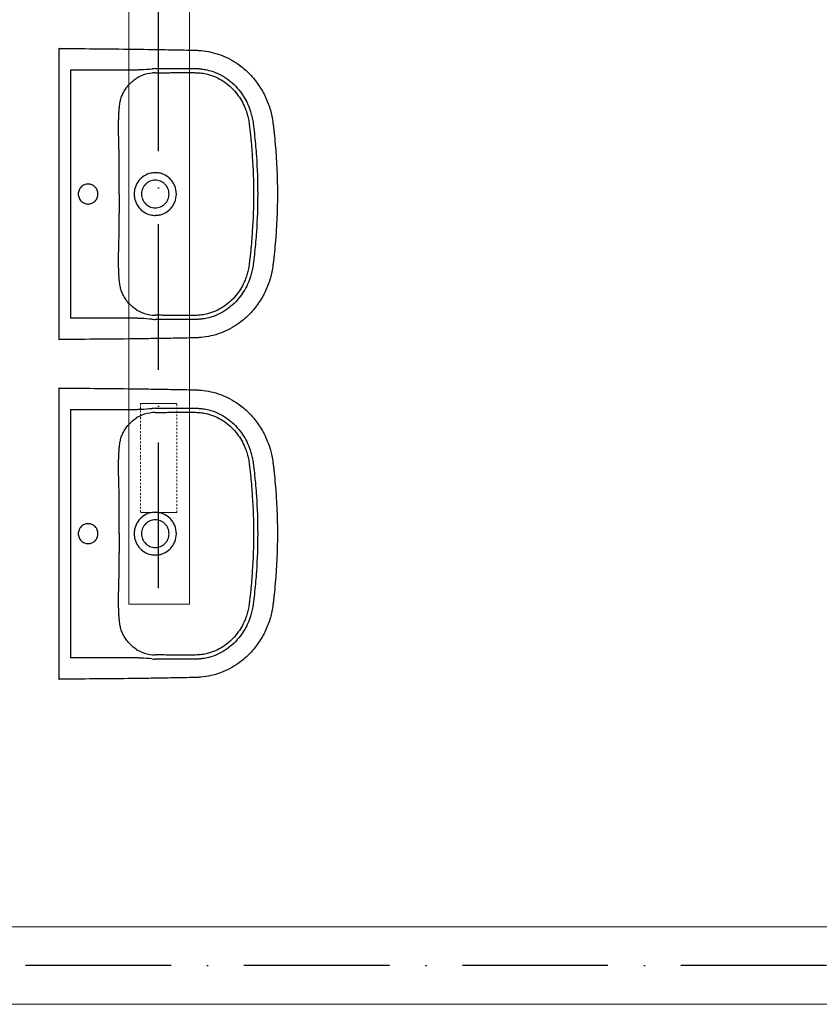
# Model space of a CAD drawing. Header units: millimetres. Extents: x 6491141 to 6692158, y 1846388 to 1929513.
# Tile 17 of 245: x 6554094 to 6555742, y 1905593 to 1907622. Entities that reach past the tile are written whole.
import ezdxf

# ---------------------------------------------------------------- set-up
doc = ezdxf.new("R2010")
doc.units = ezdxf.units.MM
doc.linetypes.add('ACAD_ISO10W100', pattern=[18, 12, -3, 0, -3])
doc.linetypes.add('DASHDOT', pattern=[1, 0.5, -0.25, 0, -0.25])
doc.layers.add('Osy VzT', color=253, linetype='ACAD_ISO10W100')
doc.layers.add('VZT', color=130, linetype='Continuous', lineweight=18)
doc.layers.add('VzT odtah', color=3, linetype='Continuous', lineweight=18)

msp = doc.modelspace()

# ---------------------------------------------------------------- linework, layer by layer
for p, q in [((6554174.9, 1906975.3), (6554174.9, 1907549.7)), ((6554198.7, 1907518.5), (6554198.7, 1907006.6)), ((6554198.7, 1907518.5), (6554329.6, 1907518.5)), ((6554329.6, 1907507.6), (6554329.6, 1907507.6)), ((6554298.1, 1907426.3), (6554298.1, 1907426.3)), ((6554298.1, 1907098.7), (6554298.1, 1907098.8)), ((6554329.6, 1907006.6), (6554198.7, 1907006.6)), ((6554174.9, 1906275.3), (6554174.9, 1906849.7)), ((6554198.7, 1906818.5), (6554198.7, 1906306.6)), ((6554198.7, 1906818.5), (6554329.6, 1906818.5)), ((6554329.6, 1906807.6), (6554329.6, 1906807.6)), ((6554298.1, 1906726.3), (6554298.1, 1906726.3)), ((6554298.1, 1906398.7), (6554298.1, 1906398.8)), ((6554329.6, 1906306.6), (6554198.7, 1906306.6))]:
    msp.add_line(p, q)
for centre, radius, start, end in [((6554370.3, 1907445.2), 66.2, 111.7851, 123.2172), ((6554163.5, 1910434.8), 2921.3, 273.5337, 273.9922), ((6554375.2, 1907433), 79.3, 95.7787, 111.7851), ((6554381.7, 1907307.5), 213.6, 92.2856, 93.9922), ((6554377.3, 1907411.8), 100.7, 92.346, 95.7787), ((6554373.2, 1907263.2), 43.2, 90.0338, 102.5663), ((6545720, 1907283.2), 8579.1, 359.8615, 0.12365), ((6562005.2, 1907243.9), 7706.2, 179.8615, 180.15334), ((6554373.2, 1907261.7), 43.2, 257.4217, 269.9782), ((6554373, 1907085), 72, 237.2465, 247.7513), ((6554211.7, 1904823.5), 2186.5, 85.9307, 86.5434), ((6554374.1, 1907087.7), 75, 247.7513, 264.6849), ((6554380.7, 1907199.8), 195.9, 265.9307, 267.7915), ((6554380, 1907150.4), 137.9, 264.6849, 267.1904), ((6554163.5, 1909734.8), 2921.3, 273.5337, 273.9922), ((6554381.7, 1906607.5), 213.6, 92.2856, 93.9922), ((6554370.3, 1906745.2), 66.2, 111.7851, 123.2172), ((6554375.2, 1906733), 79.3, 95.7787, 111.7851), ((6554377.3, 1906711.8), 100.7, 92.346, 95.7787), ((6545720, 1906583.2), 8579.1, 359.8615, 0.12365), ((6554373.2, 1906563.2), 43.2, 90.0338, 102.5663), ((6562005.2, 1906543.9), 7706.2, 179.8615, 180.15334), ((6554373.2, 1906561.7), 43.2, 257.4217, 269.9782), ((6554373, 1906385), 72, 237.2465, 247.7513), ((6554374.1, 1906387.7), 75, 247.7513, 264.6849), ((6554380, 1906450.4), 137.9, 264.6849, 267.1904), ((6554211.7, 1904123.5), 2186.5, 85.9307, 86.5434), ((6554380.7, 1906499.8), 195.9, 265.9307, 267.7915)]:
    msp.add_arc(centre, radius, start, end)
for points, degree, knots in [([(6554174.9, 1907562.4), (6554174.9, 1907562.5), (6554190.3, 1907562.4), (6554198.7, 1907562.3)], 1, [600.373143, 600.373143, 600.51024, 615.933195, 624.329372, 624.329372]), ([(6554198.7, 1907562.3), (6554224.9, 1907562.2), (6554278.4, 1907561.8), (6554347.3, 1907560.9), (6554395.4, 1907560.1), (6554423.5, 1907559.6), (6554438.6, 1907559.3), (6554451.3, 1907559), (6554458, 1907558.9), (6554463.6, 1907558.5), (6554479.8, 1907557.2), (6554508.1, 1907551), (6554541, 1907533.6), (6554566.2, 1907512.4), (6554584.8, 1907490.5), (6554599.6, 1907465.6), (6554608.3, 1907443.7), (6554612.9, 1907426), (6554615, 1907414.6), (6554616.3, 1907404.6), (6554617.2, 1907396.3), (6554618.7, 1907383), (6554623.1, 1907338.5), (6554624.9, 1907296.7), (6554624.9, 1907262.5)], 3, [624.329372, 624.329372, 624.329372, 624.329372, 702.954481, 784.872453, 830.951627, 847.339519, 869.099473, 876.286618, 885.594721, 889.203185, 893.06913, 934.29152, 975.506743, 1003.663293, 1032.591568, 1061.523462, 1090.200355, 1103.007356, 1116.545068, 1124.93032, 1133.080278, 1141.824147, 1164.862029, 1267.315864, 1267.315864, 1267.315864, 1267.315864]), ([(6554373.2, 1907521), (6554375.1, 1907521), (6554379.3, 1907521.1), (6554384.4, 1907521.1), (6554391.1, 1907521.1), (6554397.5, 1907521.2), (6554409.8, 1907521.3), (6554420.4, 1907521.3), (6554430.6, 1907521.3), (6554436.9, 1907521.3), (6554443.7, 1907521.3), (6554450.4, 1907521.3), (6554456.8, 1907521.2), (6554463.1, 1907520.8), (6554472.5, 1907519.8), (6554485.2, 1907517.4), (6554501.1, 1907512), (6554517.4, 1907503.1), (6554532.5, 1907491.5), (6554549.1, 1907474), (6554561.7, 1907453.8), (6554569.1, 1907434.6), (6554572.2, 1907423.7), (6554573.7, 1907416.2), (6554574.7, 1907409.8), (6554576.2, 1907398.3), (6554578.8, 1907375.2), (6554582.8, 1907328.3), (6554584.2, 1907288.5), (6554584.2, 1907262.5)], 3, [175.048841, 175.048841, 175.048841, 175.048841, 180.891155, 187.66553, 190.097243, 200.971297, 207.107662, 226.924402, 232.691241, 237.690518, 245.872119, 253.117634, 257.691167, 265.085682, 272.24233, 285.758915, 303.884333, 322.571574, 341.132044, 360.794246, 394.866598, 411.87741, 422.527365, 428.832371, 434.893076, 441.844009, 463.483086, 504.881463, 582.882709, 582.882709, 582.882709, 582.882709]), ([(6554373.2, 1907512.4), (6554375, 1907512.5), (6554378.3, 1907512.5), (6554383.2, 1907512.5), (6554391.2, 1907512.5), (6554399.7, 1907512.6), (6554410, 1907512.7), (6554419, 1907512.7), (6554431.8, 1907512.7), (6554444.1, 1907512.8), (6554455.2, 1907512.7), (6554462.5, 1907512.4), (6554470.8, 1907511.6), (6554482.6, 1907509.4), (6554497.5, 1907504.4), (6554513.2, 1907495.9), (6554527.3, 1907484.9), (6554542.9, 1907468.3), (6554553.5, 1907451.2), (6554559.6, 1907436.4), (6554562.4, 1907428.1), (6554564.3, 1907421.1), (6554565.7, 1907414), (6554566.6, 1907408), (6554567.5, 1907400.4), (6554568.6, 1907390.9), (6554570.8, 1907370.4), (6554574.4, 1907327.5), (6554575.7, 1907288.3), (6554575.7, 1907262.5)], 3, [979.515725, 979.515725, 979.515725, 979.515725, 984.998793, 989.193783, 994.506217, 1008.836262, 1014.564091, 1025.67181, 1035.775102, 1052.873813, 1062.576161, 1068.957794, 1075.078432, 1087.407323, 1104.896786, 1122.232394, 1140.496235, 1158.413781, 1190.38659, 1200.50569, 1206.374096, 1216.605643, 1222.213255, 1228.037047, 1234.961214, 1245.092548, 1256.793198, 1296.845648, 1374.248337, 1374.248337, 1374.248337, 1374.248337]), ([(6554298.1, 1907426.3), (6554298.3, 1907429), (6554298.6, 1907434.1), (6554299.3, 1907442.7), (6554300.5, 1907451.8), (6554302.9, 1907461.2), (6554306.6, 1907470.1), (6554311.6, 1907478.8), (6554318.1, 1907487.3), (6554325.6, 1907494.6), (6554331.2, 1907498.8), (6554334, 1907500.6)], 3, [850.913163, 850.913163, 850.913163, 850.913163, 858.963388, 866.231581, 877.085686, 886.260054, 895.260314, 905.875022, 916.564351, 927.072225, 937.310546, 937.310546, 937.310546, 937.310546]), ([(6554299, 1907301.8), (6554299, 1907314.2), (6554298.9, 1907330.9), (6554298.4, 1907357), (6554297.8, 1907375.4), (6554297.5, 1907395.1), (6554297.5, 1907408.1), (6554297.8, 1907418.7), (6554298, 1907423.9), (6554298.1, 1907426.3)], 3, [726.376125, 726.376125, 726.376125, 726.376125, 763.622224, 776.430836, 804.676477, 819.055623, 835.490807, 843.719456, 850.904433, 850.904433, 850.904433, 850.904433]), ([(6554363.8, 1907305.4), (6554359, 1907304.4), (6554349.9, 1907300.6), (6554338.7, 1907290.6), (6554332.6, 1907279.6), (6554330.1, 1907270), (6554329.7, 1907265), (6554329.7, 1907262.5)], 3, [9.459226, 9.459226, 9.459226, 9.459226, 24.117237, 38.862114, 53.669389, 61.303478, 68.668558, 68.668558, 68.668558, 68.668558]), ([(6554416.7, 1907262.5), (6554416.7, 1907268.3), (6554414.9, 1907277), (6554409.5, 1907287.2), (6554402.2, 1907296.1), (6554392.6, 1907302.6), (6554381.7, 1907305.9), (6554376, 1907306.5), (6554373.2, 1907306.5)], 3, [-68.665418, -68.665418, -68.665418, -68.665418, -51.296816, -42.590342, -34.181869, -16.861064, -8.510528, 0, 0, 0, 0]), ([(6554255.1, 1907262.5), (6554255.1, 1907265.2), (6554254.1, 1907270.5), (6554249.6, 1907277.4), (6554242.8, 1907282), (6554234.8, 1907283.6), (6554226.8, 1907282), (6554220.1, 1907277.4), (6554215.5, 1907270.6), (6554214.5, 1907265.2), (6554214.5, 1907262.5)], 3, [0, 0, 0, 0, 8.041153, 16.003729, 24.145465, 32.059, 40.064065, 48.100306, 56.065262, 64.20975, 64.20975, 64.20975, 64.20975]), ([(6554373.2, 1907291.1), (6554371.3, 1907291.1), (6554367.5, 1907290.7), (6554362.2, 1907289.1), (6554357.3, 1907286.4), (6554353, 1907282.8), (6554349.6, 1907278.6), (6554346, 1907271.9), (6554344.9, 1907266.3), (6554344.9, 1907262.5)], 3, [44.736035, 44.736035, 44.736035, 44.736035, 50.403646, 55.91951, 61.571197, 67.020032, 72.442686, 78.078755, 89.405769, 89.405769, 89.405769, 89.405769]), ([(6554401.5, 1907262.5), (6554401.5, 1907264.4), (6554401.1, 1907268.2), (6554399.5, 1907273.6), (6554396.9, 1907278.5), (6554393.4, 1907282.8), (6554389.1, 1907286.4), (6554382.5, 1907290), (6554376.9, 1907291.1), (6554373.2, 1907291.1)], 3, [0, 0, 0, 0, 5.771404, 11.358994, 16.760694, 22.424371, 27.849839, 33.48032, 44.736035, 44.736035, 44.736035, 44.736035]), ([(6554624.9, 1907262.5), (6554624.9, 1907228.4), (6554623.1, 1907186.5), (6554618.7, 1907142), (6554617.2, 1907128.8), (6554616.3, 1907120.4), (6554615, 1907110.4), (6554612.9, 1907099), (6554608.3, 1907081.3), (6554599.6, 1907059.4), (6554584.8, 1907034.6), (6554566.2, 1907012.6), (6554541, 1906991.4), (6554508.1, 1906974), (6554479.8, 1906967.8), (6554463.6, 1906966.5), (6554458, 1906966.2), (6554451.3, 1906966), (6554438.6, 1906965.7), (6554423.5, 1906965.4), (6554395.4, 1906964.9), (6554347.3, 1906964.1), (6554278.4, 1906963.2), (6554224.9, 1906963), (6554198.7, 1906962.7)], 3, [-642.986491, -642.986491, -642.986491, -642.986491, -540.532657, -517.494775, -508.750906, -500.600948, -492.215696, -478.677984, -465.870983, -437.194089, -408.262196, -379.333921, -351.177371, -309.962147, -268.739757, -264.873812, -261.265349, -251.957246, -244.770101, -223.010147, -206.622255, -160.54308, -78.625109, 0, 0, 0, 0]), ([(6554214.5, 1907262.5), (6554214.5, 1907259.8), (6554215.5, 1907254.4), (6554220.1, 1907247.6), (6554226.8, 1907243), (6554234.8, 1907241.4), (6554242.8, 1907243), (6554249.6, 1907247.6), (6554254.1, 1907254.5), (6554255.1, 1907259.8), (6554255.1, 1907262.5)], 3, [64.20975, 64.20975, 64.20975, 64.20975, 72.354238, 80.319194, 88.355435, 96.3605, 104.274035, 112.415771, 120.378347, 128.4195, 128.4195, 128.4195, 128.4195]), ([(6554329.7, 1907262.5), (6554329.7, 1907260.1), (6554330.1, 1907255.1), (6554332.6, 1907245.4), (6554338.7, 1907234.4), (6554349.9, 1907224.4), (6554359, 1907220.7), (6554363.8, 1907219.6)], 3, [68.668558, 68.668558, 68.668558, 68.668558, 76.033638, 83.667727, 98.475003, 113.219879, 127.877891, 127.877891, 127.877891, 127.877891]), ([(6554344.9, 1907262.5), (6554344.9, 1907258.7), (6554346, 1907253.1), (6554349.6, 1907246.5), (6554353, 1907242.2), (6554357.3, 1907238.6), (6554362.2, 1907236), (6554367.5, 1907234.3), (6554371.3, 1907233.9), (6554373.2, 1907233.9)], 3, [89.405769, 89.405769, 89.405769, 89.405769, 100.732783, 106.368852, 111.791506, 117.240341, 122.892028, 128.407892, 134.075503, 134.075503, 134.075503, 134.075503]), ([(6554373.2, 1907233.9), (6554376.9, 1907233.9), (6554382.5, 1907235), (6554389.1, 1907238.6), (6554393.4, 1907242.2), (6554396.9, 1907246.5), (6554399.5, 1907251.4), (6554401.1, 1907256.8), (6554401.5, 1907260.6), (6554401.5, 1907262.5)], 3, [134.075503, 134.075503, 134.075503, 134.075503, 145.331218, 150.961699, 156.387167, 162.050844, 167.452544, 173.040134, 178.811538, 178.811538, 178.811538, 178.811538]), ([(6554373.2, 1907218.6), (6554376, 1907218.6), (6554381.7, 1907219.1), (6554392.6, 1907222.4), (6554402.2, 1907228.9), (6554409.5, 1907237.8), (6554414.9, 1907248), (6554416.7, 1907256.7), (6554416.7, 1907262.5)], 3, [137.337116, 137.337116, 137.337116, 137.337116, 145.847644, 154.19818, 171.518985, 179.927458, 188.633932, 206.002534, 206.002534, 206.002534, 206.002534]), ([(6554575.7, 1907262.5), (6554575.7, 1907236.7), (6554574.4, 1907197.6), (6554570.8, 1907154.7), (6554568.6, 1907134.1), (6554567.5, 1907124.6), (6554566.6, 1907117), (6554565.7, 1907111), (6554564.3, 1907103.9), (6554562.4, 1907096.9), (6554559.6, 1907088.6), (6554553.5, 1907073.8), (6554542.9, 1907056.7), (6554527.3, 1907040.1), (6554513.2, 1907029.1), (6554497.5, 1907020.7), (6554482.6, 1907015.6), (6554470.8, 1907013.5), (6554462.5, 1907012.6), (6554455.2, 1907012.3), (6554444.1, 1907012.3), (6554431.8, 1907012.3), (6554419, 1907012.3), (6554410, 1907012.3), (6554399.7, 1907012.4), (6554391.2, 1907012.5), (6554383.2, 1907012.5), (6554378.3, 1907012.5), (6554375, 1907012.5), (6554373.2, 1907012.6)], 3, [0, 0, 0, 0, 77.402688, 117.455139, 129.155789, 139.287123, 146.21129, 152.035082, 157.642694, 167.874241, 173.742647, 183.861746, 215.834556, 233.752102, 252.015943, 269.351551, 286.841014, 299.169905, 305.290543, 311.672176, 321.374524, 338.473235, 348.576526, 359.684246, 365.412075, 379.74212, 385.054554, 389.249544, 394.732611, 394.732611, 394.732611, 394.732611]), ([(6554584.2, 1907262.5), (6554584.2, 1907236.5), (6554582.8, 1907196.7), (6554578.8, 1907149.9), (6554576.2, 1907126.7), (6554574.7, 1907115.2), (6554573.7, 1907108.9), (6554572.2, 1907101.3), (6554569.1, 1907090.4), (6554561.7, 1907071.2), (6554549.1, 1907051), (6554532.5, 1907033.5), (6554517.4, 1907021.9), (6554501.1, 1907013.1), (6554485.2, 1907007.6), (6554472.5, 1907005.2), (6554463.1, 1907004.2), (6554456.8, 1907003.9), (6554450.4, 1907003.8), (6554443.7, 1907003.7), (6554436.9, 1907003.7), (6554430.6, 1907003.7), (6554420.4, 1907003.7), (6554409.8, 1907003.7), (6554397.5, 1907003.8), (6554391.1, 1907003.9), (6554384.4, 1907003.9), (6554379.3, 1907003.9), (6554375.1, 1907004), (6554373.2, 1907004.1)], 3, [582.882709, 582.882709, 582.882709, 582.882709, 660.883955, 702.282331, 723.921408, 730.872341, 736.933047, 743.238052, 753.888008, 770.898819, 804.971172, 824.633373, 843.193843, 861.881084, 880.006503, 893.523087, 900.679736, 908.07425, 912.647783, 919.893298, 928.074899, 933.074176, 938.841015, 958.657755, 964.79412, 975.668174, 978.099887, 984.874262, 990.716576, 990.716576, 990.716576, 990.716576]), ([(6554298.1, 1907098.8), (6554298, 1907101.1), (6554297.8, 1907106.3), (6554297.5, 1907116.9), (6554297.5, 1907129.9), (6554297.8, 1907149.6), (6554298.4, 1907168.1), (6554298.9, 1907194.2), (6554299, 1907210.8), (6554299, 1907223.3)], 3, [523.343903, 523.343903, 523.343903, 523.343903, 530.528881, 538.757529, 555.192714, 569.57186, 597.8175, 610.626113, 647.872212, 647.872212, 647.872212, 647.872212]), ([(6554334, 1907024.4), (6554331.2, 1907026.2), (6554325.6, 1907030.4), (6554318.1, 1907037.8), (6554311.6, 1907046.2), (6554306.6, 1907055), (6554302.9, 1907063.9), (6554300.5, 1907073.3), (6554299.3, 1907082.3), (6554298.6, 1907091), (6554298.3, 1907096.1), (6554298.1, 1907098.7)], 3, [436.937791, 436.937791, 436.937791, 436.937791, 447.176112, 457.683986, 468.373315, 478.988023, 487.988283, 497.162651, 508.016755, 515.284948, 523.335174, 523.335174, 523.335174, 523.335174]), ([(6554198.7, 1906962.7), (6554190.3, 1906962.6), (6554174.9, 1906962.5), (6554174.9, 1906962.6)], 1, [0, 0, 8.396177, 23.819133, 23.95623, 23.95623]), ([(6554174.9, 1906862.4), (6554174.9, 1906862.5), (6554190.3, 1906862.4), (6554198.7, 1906862.3)], 1, [600.373143, 600.373143, 600.51024, 615.933195, 624.329372, 624.329372]), ([(6554198.7, 1906862.3), (6554224.9, 1906862.2), (6554278.4, 1906861.8), (6554347.3, 1906860.9), (6554395.4, 1906860.1), (6554423.5, 1906859.6), (6554438.6, 1906859.3), (6554451.3, 1906859), (6554458, 1906858.9), (6554463.6, 1906858.5), (6554479.8, 1906857.2), (6554508.1, 1906851), (6554541, 1906833.6), (6554566.2, 1906812.4), (6554584.8, 1906790.5), (6554599.6, 1906765.6), (6554608.3, 1906743.7), (6554612.9, 1906726), (6554615, 1906714.6), (6554616.3, 1906704.6), (6554617.2, 1906696.3), (6554618.7, 1906683), (6554623.1, 1906638.5), (6554624.9, 1906596.7), (6554624.9, 1906562.5)], 3, [624.329372, 624.329372, 624.329372, 624.329372, 702.954481, 784.872453, 830.951627, 847.339519, 869.099473, 876.286618, 885.594721, 889.203185, 893.06913, 934.29152, 975.506743, 1003.663293, 1032.591568, 1061.523462, 1090.200355, 1103.007356, 1116.545068, 1124.93032, 1133.080278, 1141.824147, 1164.862029, 1267.315864, 1267.315864, 1267.315864, 1267.315864]), ([(6554373.2, 1906821), (6554375.1, 1906821), (6554379.3, 1906821.1), (6554384.4, 1906821.1), (6554391.1, 1906821.1), (6554397.5, 1906821.2), (6554409.8, 1906821.3), (6554420.4, 1906821.3), (6554430.6, 1906821.3), (6554436.9, 1906821.3), (6554443.7, 1906821.3), (6554450.4, 1906821.3), (6554456.8, 1906821.2), (6554463.1, 1906820.8), (6554472.5, 1906819.8), (6554485.2, 1906817.4), (6554501.1, 1906812), (6554517.4, 1906803.1), (6554532.5, 1906791.5), (6554549.1, 1906774), (6554561.7, 1906753.8), (6554569.1, 1906734.6), (6554572.2, 1906723.7), (6554573.7, 1906716.2), (6554574.7, 1906709.8), (6554576.2, 1906698.3), (6554578.8, 1906675.2), (6554582.8, 1906628.3), (6554584.2, 1906588.5), (6554584.2, 1906562.5)], 3, [175.048841, 175.048841, 175.048841, 175.048841, 180.891155, 187.66553, 190.097243, 200.971297, 207.107662, 226.924402, 232.691241, 237.690518, 245.872119, 253.117634, 257.691167, 265.085682, 272.24233, 285.758915, 303.884333, 322.571574, 341.132044, 360.794246, 394.866598, 411.87741, 422.527365, 428.832371, 434.893076, 441.844009, 463.483086, 504.881463, 582.882709, 582.882709, 582.882709, 582.882709]), ([(6554298.1, 1906726.3), (6554298.3, 1906729), (6554298.6, 1906734.1), (6554299.3, 1906742.7), (6554300.5, 1906751.8), (6554302.9, 1906761.2), (6554306.6, 1906770.1), (6554311.6, 1906778.8), (6554318.1, 1906787.3), (6554325.6, 1906794.6), (6554331.2, 1906798.8), (6554334, 1906800.6)], 3, [850.913163, 850.913163, 850.913163, 850.913163, 858.963388, 866.231581, 877.085686, 886.260054, 895.260314, 905.875022, 916.564351, 927.072225, 937.310546, 937.310546, 937.310546, 937.310546]), ([(6554373.2, 1906812.4), (6554375, 1906812.5), (6554378.3, 1906812.5), (6554383.2, 1906812.5), (6554391.2, 1906812.5), (6554399.7, 1906812.6), (6554410, 1906812.7), (6554419, 1906812.7), (6554431.8, 1906812.7), (6554444.1, 1906812.8), (6554455.2, 1906812.7), (6554462.5, 1906812.4), (6554470.8, 1906811.6), (6554482.6, 1906809.4), (6554497.5, 1906804.4), (6554513.2, 1906795.9), (6554527.3, 1906784.9), (6554542.9, 1906768.3), (6554553.5, 1906751.2), (6554559.6, 1906736.4), (6554562.4, 1906728.1), (6554564.3, 1906721.1), (6554565.7, 1906714), (6554566.6, 1906708), (6554567.5, 1906700.4), (6554568.6, 1906690.9), (6554570.8, 1906670.4), (6554574.4, 1906627.5), (6554575.7, 1906588.3), (6554575.7, 1906562.5)], 3, [979.515725, 979.515725, 979.515725, 979.515725, 984.998793, 989.193783, 994.506217, 1008.836262, 1014.564091, 1025.67181, 1035.775102, 1052.873813, 1062.576161, 1068.957794, 1075.078432, 1087.407323, 1104.896786, 1122.232394, 1140.496235, 1158.413781, 1190.38659, 1200.50569, 1206.374096, 1216.605643, 1222.213255, 1228.037047, 1234.961214, 1245.092548, 1256.793198, 1296.845648, 1374.248337, 1374.248337, 1374.248337, 1374.248337]), ([(6554299, 1906601.8), (6554299, 1906614.2), (6554298.9, 1906630.9), (6554298.4, 1906657), (6554297.8, 1906675.4), (6554297.5, 1906695.1), (6554297.5, 1906708.1), (6554297.8, 1906718.7), (6554298, 1906723.9), (6554298.1, 1906726.3)], 3, [726.376125, 726.376125, 726.376125, 726.376125, 763.622224, 776.430836, 804.676477, 819.055623, 835.490807, 843.719456, 850.904433, 850.904433, 850.904433, 850.904433]), ([(6554363.8, 1906605.4), (6554359, 1906604.4), (6554349.9, 1906600.6), (6554338.7, 1906590.6), (6554332.6, 1906579.6), (6554330.1, 1906570), (6554329.7, 1906565), (6554329.7, 1906562.5)], 3, [9.459226, 9.459226, 9.459226, 9.459226, 24.117237, 38.862114, 53.669389, 61.303478, 68.668558, 68.668558, 68.668558, 68.668558]), ([(6554416.7, 1906562.5), (6554416.7, 1906568.3), (6554414.9, 1906577), (6554409.5, 1906587.2), (6554402.2, 1906596.1), (6554392.6, 1906602.6), (6554381.7, 1906605.9), (6554376, 1906606.5), (6554373.2, 1906606.5)], 3, [-68.665418, -68.665418, -68.665418, -68.665418, -51.296816, -42.590342, -34.181869, -16.861064, -8.510528, 0, 0, 0, 0]), ([(6554255.1, 1906562.5), (6554255.1, 1906565.2), (6554254.1, 1906570.5), (6554249.6, 1906577.4), (6554242.8, 1906582), (6554234.8, 1906583.6), (6554226.8, 1906582), (6554220.1, 1906577.4), (6554215.5, 1906570.6), (6554214.5, 1906565.2), (6554214.5, 1906562.5)], 3, [0, 0, 0, 0, 8.041153, 16.003729, 24.145465, 32.059, 40.064065, 48.100306, 56.065262, 64.20975, 64.20975, 64.20975, 64.20975]), ([(6554373.2, 1906591.1), (6554371.3, 1906591.1), (6554367.5, 1906590.7), (6554362.2, 1906589.1), (6554357.3, 1906586.4), (6554353, 1906582.8), (6554349.6, 1906578.6), (6554346, 1906571.9), (6554344.9, 1906566.3), (6554344.9, 1906562.5)], 3, [44.736035, 44.736035, 44.736035, 44.736035, 50.403646, 55.91951, 61.571197, 67.020032, 72.442686, 78.078755, 89.405769, 89.405769, 89.405769, 89.405769]), ([(6554401.5, 1906562.5), (6554401.5, 1906564.4), (6554401.1, 1906568.2), (6554399.5, 1906573.6), (6554396.9, 1906578.5), (6554393.4, 1906582.8), (6554389.1, 1906586.4), (6554382.5, 1906590), (6554376.9, 1906591.1), (6554373.2, 1906591.1)], 3, [0, 0, 0, 0, 5.771404, 11.358994, 16.760694, 22.424371, 27.849839, 33.48032, 44.736035, 44.736035, 44.736035, 44.736035]), ([(6554624.9, 1906562.5), (6554624.9, 1906528.4), (6554623.1, 1906486.5), (6554618.7, 1906442), (6554617.2, 1906428.8), (6554616.3, 1906420.4), (6554615, 1906410.4), (6554612.9, 1906399), (6554608.3, 1906381.3), (6554599.6, 1906359.4), (6554584.8, 1906334.6), (6554566.2, 1906312.6), (6554541, 1906291.4), (6554508.1, 1906274), (6554479.8, 1906267.8), (6554463.6, 1906266.5), (6554458, 1906266.2), (6554451.3, 1906266), (6554438.6, 1906265.7), (6554423.5, 1906265.4), (6554395.4, 1906264.9), (6554347.3, 1906264.1), (6554278.4, 1906263.2), (6554224.9, 1906263), (6554198.7, 1906262.7)], 3, [-642.986491, -642.986491, -642.986491, -642.986491, -540.532657, -517.494775, -508.750906, -500.600948, -492.215696, -478.677984, -465.870983, -437.194089, -408.262196, -379.333921, -351.177371, -309.962147, -268.739757, -264.873812, -261.265349, -251.957246, -244.770101, -223.010147, -206.622255, -160.54308, -78.625109, 0, 0, 0, 0]), ([(6554214.5, 1906562.5), (6554214.5, 1906559.8), (6554215.5, 1906554.4), (6554220.1, 1906547.6), (6554226.8, 1906543), (6554234.8, 1906541.4), (6554242.8, 1906543), (6554249.6, 1906547.6), (6554254.1, 1906554.5), (6554255.1, 1906559.8), (6554255.1, 1906562.5)], 3, [64.20975, 64.20975, 64.20975, 64.20975, 72.354238, 80.319194, 88.355435, 96.3605, 104.274035, 112.415771, 120.378347, 128.4195, 128.4195, 128.4195, 128.4195]), ([(6554329.7, 1906562.5), (6554329.7, 1906560.1), (6554330.1, 1906555.1), (6554332.6, 1906545.4), (6554338.7, 1906534.4), (6554349.9, 1906524.4), (6554359, 1906520.7), (6554363.8, 1906519.6)], 3, [68.668558, 68.668558, 68.668558, 68.668558, 76.033638, 83.667727, 98.475003, 113.219879, 127.877891, 127.877891, 127.877891, 127.877891]), ([(6554344.9, 1906562.5), (6554344.9, 1906558.7), (6554346, 1906553.1), (6554349.6, 1906546.5), (6554353, 1906542.2), (6554357.3, 1906538.6), (6554362.2, 1906536), (6554367.5, 1906534.3), (6554371.3, 1906533.9), (6554373.2, 1906533.9)], 3, [89.405769, 89.405769, 89.405769, 89.405769, 100.732783, 106.368852, 111.791506, 117.240341, 122.892028, 128.407892, 134.075503, 134.075503, 134.075503, 134.075503]), ([(6554373.2, 1906533.9), (6554376.9, 1906533.9), (6554382.5, 1906535), (6554389.1, 1906538.6), (6554393.4, 1906542.2), (6554396.9, 1906546.5), (6554399.5, 1906551.4), (6554401.1, 1906556.8), (6554401.5, 1906560.6), (6554401.5, 1906562.5)], 3, [134.075503, 134.075503, 134.075503, 134.075503, 145.331218, 150.961699, 156.387167, 162.050844, 167.452544, 173.040134, 178.811538, 178.811538, 178.811538, 178.811538]), ([(6554373.2, 1906518.6), (6554376, 1906518.6), (6554381.7, 1906519.1), (6554392.6, 1906522.4), (6554402.2, 1906528.9), (6554409.5, 1906537.8), (6554414.9, 1906548), (6554416.7, 1906556.7), (6554416.7, 1906562.5)], 3, [137.337116, 137.337116, 137.337116, 137.337116, 145.847644, 154.19818, 171.518985, 179.927458, 188.633932, 206.002534, 206.002534, 206.002534, 206.002534]), ([(6554575.7, 1906562.5), (6554575.7, 1906536.7), (6554574.4, 1906497.6), (6554570.8, 1906454.7), (6554568.6, 1906434.1), (6554567.5, 1906424.6), (6554566.6, 1906417), (6554565.7, 1906411), (6554564.3, 1906403.9), (6554562.4, 1906396.9), (6554559.6, 1906388.6), (6554553.5, 1906373.8), (6554542.9, 1906356.7), (6554527.3, 1906340.1), (6554513.2, 1906329.1), (6554497.5, 1906320.7), (6554482.6, 1906315.6), (6554470.8, 1906313.5), (6554462.5, 1906312.6), (6554455.2, 1906312.3), (6554444.1, 1906312.3), (6554431.8, 1906312.3), (6554419, 1906312.3), (6554410, 1906312.3), (6554399.7, 1906312.4), (6554391.2, 1906312.5), (6554383.2, 1906312.5), (6554378.3, 1906312.5), (6554375, 1906312.5), (6554373.2, 1906312.6)], 3, [0, 0, 0, 0, 77.402688, 117.455139, 129.155789, 139.287123, 146.21129, 152.035082, 157.642694, 167.874241, 173.742647, 183.861746, 215.834556, 233.752102, 252.015943, 269.351551, 286.841014, 299.169905, 305.290543, 311.672176, 321.374524, 338.473235, 348.576526, 359.684246, 365.412075, 379.74212, 385.054554, 389.249544, 394.732611, 394.732611, 394.732611, 394.732611]), ([(6554584.2, 1906562.5), (6554584.2, 1906536.5), (6554582.8, 1906496.7), (6554578.8, 1906449.9), (6554576.2, 1906426.7), (6554574.7, 1906415.2), (6554573.7, 1906408.9), (6554572.2, 1906401.3), (6554569.1, 1906390.4), (6554561.7, 1906371.2), (6554549.1, 1906351), (6554532.5, 1906333.5), (6554517.4, 1906321.9), (6554501.1, 1906313.1), (6554485.2, 1906307.6), (6554472.5, 1906305.2), (6554463.1, 1906304.2), (6554456.8, 1906303.9), (6554450.4, 1906303.8), (6554443.7, 1906303.7), (6554436.9, 1906303.7), (6554430.6, 1906303.7), (6554420.4, 1906303.7), (6554409.8, 1906303.7), (6554397.5, 1906303.8), (6554391.1, 1906303.9), (6554384.4, 1906303.9), (6554379.3, 1906303.9), (6554375.1, 1906304), (6554373.2, 1906304.1)], 3, [582.882709, 582.882709, 582.882709, 582.882709, 660.883955, 702.282331, 723.921408, 730.872341, 736.933047, 743.238052, 753.888008, 770.898819, 804.971172, 824.633373, 843.193843, 861.881084, 880.006503, 893.523087, 900.679736, 908.07425, 912.647783, 919.893298, 928.074899, 933.074176, 938.841015, 958.657755, 964.79412, 975.668174, 978.099887, 984.874262, 990.716576, 990.716576, 990.716576, 990.716576]), ([(6554298.1, 1906398.8), (6554298, 1906401.1), (6554297.8, 1906406.3), (6554297.5, 1906416.9), (6554297.5, 1906429.9), (6554297.8, 1906449.6), (6554298.4, 1906468.1), (6554298.9, 1906494.2), (6554299, 1906510.8), (6554299, 1906523.3)], 3, [523.343903, 523.343903, 523.343903, 523.343903, 530.528881, 538.757529, 555.192714, 569.57186, 597.8175, 610.626113, 647.872212, 647.872212, 647.872212, 647.872212]), ([(6554334, 1906324.4), (6554331.2, 1906326.2), (6554325.6, 1906330.4), (6554318.1, 1906337.8), (6554311.6, 1906346.2), (6554306.6, 1906355), (6554302.9, 1906363.9), (6554300.5, 1906373.3), (6554299.3, 1906382.3), (6554298.6, 1906391), (6554298.3, 1906396.1), (6554298.1, 1906398.7)], 3, [436.937791, 436.937791, 436.937791, 436.937791, 447.176112, 457.683986, 468.373315, 478.988023, 487.988283, 497.162651, 508.016755, 515.284948, 523.335174, 523.335174, 523.335174, 523.335174]), ([(6554198.7, 1906262.7), (6554190.3, 1906262.6), (6554174.9, 1906262.5), (6554174.9, 1906262.6)], 1, [0, 0, 8.396177, 23.819133, 23.95623, 23.95623])]:
    msp.add_open_spline(points, degree=degree, knots=knots)
for points, degree in [([(6554174.9, 1907549.7), (6554174.9, 1907553.1), (6554174.9, 1907556.5), (6554174.9, 1907563.1), (6554174.9, 1907562.8), (6554174.9, 1907562.4)], 5), ([(6554329.6, 1907518.5), (6554330.5, 1907518.5), (6554332.4, 1907518.5), (6554335.2, 1907518.6), (6554338, 1907518.8), (6554340.7, 1907518.9), (6554342.6, 1907519), (6554343.5, 1907519.1)], 3), ([(6554343.5, 1907006), (6554342.6, 1907006), (6554340.7, 1907006.1), (6554338, 1907006.3), (6554335.2, 1907006.4), (6554332.4, 1907006.5), (6554330.5, 1907006.6), (6554329.6, 1907006.6)], 3), ([(6554174.9, 1906962.6), (6554174.9, 1906962.2), (6554174.9, 1906961.9), (6554174.9, 1906968.5), (6554174.9, 1906971.9), (6554174.9, 1906975.3)], 5), ([(6554174.9, 1906849.7), (6554174.9, 1906853.1), (6554174.9, 1906856.5), (6554174.9, 1906863.1), (6554174.9, 1906862.8), (6554174.9, 1906862.4)], 5), ([(6554329.6, 1906818.5), (6554330.5, 1906818.5), (6554332.4, 1906818.5), (6554335.2, 1906818.6), (6554338, 1906818.8), (6554340.7, 1906818.9), (6554342.6, 1906819), (6554343.5, 1906819.1)], 3), ([(6554343.5, 1906306), (6554342.6, 1906306), (6554340.7, 1906306.1), (6554338, 1906306.3), (6554335.2, 1906306.4), (6554332.4, 1906306.5), (6554330.5, 1906306.6), (6554329.6, 1906306.6)], 3), ([(6554174.9, 1906262.6), (6554174.9, 1906262.2), (6554174.9, 1906261.9), (6554174.9, 1906268.5), (6554174.9, 1906271.9), (6554174.9, 1906275.3)], 5)]:
    msp.add_open_spline(points, degree=degree)
at = {"layer": 'Osy VzT', "ltscale": 25}
for p, q in [((6554380, 1906450.4), (6554380, 1909406.5)), ((6562957.8, 1905672.5), (6551240.8, 1905672.5))]:
    msp.add_line(p, q, dxfattribs=at)
at = {"layer": 'VZT'}
for p, q in [((6551279.1, 1905752.5), (6562957.8, 1905752.5, -78)), ((6562957.8, 1905592.5, -78), (6551279.3, 1905592.5))]:
    msp.add_line(p, q, dxfattribs=at)
at = {"layer": 'VzT odtah'}
for p, q in [((6554318.6, 1909416.9, -4), (6554318.6, 1906416.9, -4)), ((6554443.6, 1906416.9, -4), (6554443.5, 1909417, -4)), ((6554417.5, 1906830.9), (6554342.5, 1906830.9)), ((6554342.5, 1906605.9), (6554417.5, 1906605.9)), ((6554318.6, 1906416.9, -4), (6554443.6, 1906416.9, -4))]:
    msp.add_line(p, q, dxfattribs=at)
at = {"layer": 'VzT odtah', "linetype": 'DASHDOT', "ltscale": 7}
for p, q in [((6554342.5, 1906830.9), (6554342.5, 1906605.9)), ((6554417.5, 1906605.9), (6554417.5, 1906830.9))]:
    msp.add_line(p, q, dxfattribs=at)

doc.saveas('drawing.dxf')
